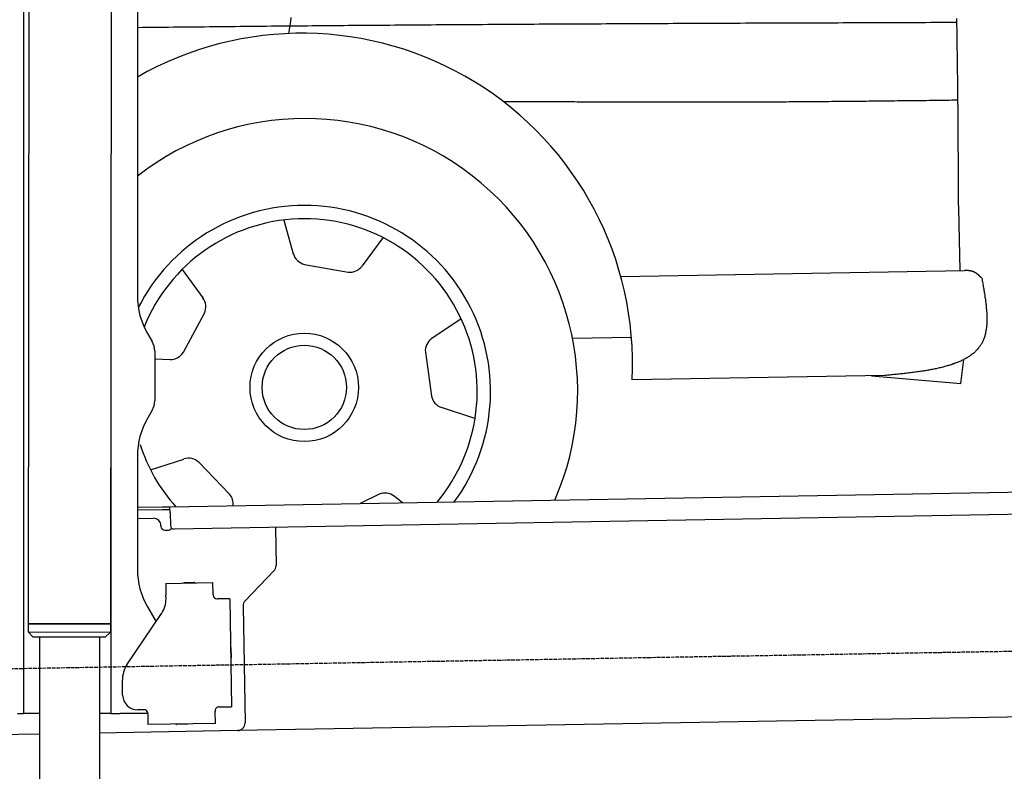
# Model space of a CAD drawing. Extents: x 1073 to 6773, y 5741 to 11866.
# Tile 40 of 54: x 4451 to 5763, y 7995 to 8998. Entities that reach past the tile are written whole.
import ezdxf

# ---------------------------------------------------------------- set-up
doc = ezdxf.new("R2010")
doc.units = 0
doc.linetypes.add('GEN3', pattern=[6.25, 5, -1.25])
doc.layers.get('0').update_dxf_attribs({"linetype": 'CONTINUOUS'})
doc.layers.add('3', color=6, linetype='GEN3')
doc.layers.add('CAR', color=10, linetype='CONTINUOUS')

msp = doc.modelspace()

# ---------------------------------------------------------------- linework, layer by layer
for p, q in [((4574.5, 10456.4), (4571.8, 8191.9)), ((4607.6, 10239.5), (4607.6, 8629.1)), ((4455.6, 10219.5), (4455.6, 8072.5)), ((4464.1, 10222.5), (4461.8, 8192.1)), ((4572.6, 8072.5), (4572.6, 8697)), ((4621, 8579.1), (4627.2, 8568.3)), ((4630.6, 8555.8), (4630.6, 8489.2)), ((4627.2, 8476.7), (4621, 8465.8)), ((4607.6, 8415.8), (4607.6, 8264.5)), ((4651, 8348), (6015.8, 8371.8)), ((4607.6, 8347.3), (4641, 8347.8)), ((4641, 8347.8), (4651, 8348)), ((4651.2, 8340), (4651, 8348)), ((4641.1, 8343.8), (4607.6, 8343.3)), ((4651.1, 8344), (4641.1, 8343.8)), ((4651.2, 8340), (4651.5, 8323)), ((6011.4, 8341.8), (4656.6, 8318.1)), ((4607.6, 8332.2), (4628.8, 8332.6)), ((4639, 8322.8), (4639, 8321.8)), ((4644.1, 8316.9), (4649.1, 8317)), ((4791.5, 8320.5), (4792.4, 8269.6)), ((4789.6, 8262.5), (4751.2, 8222.7)), ((4645.3, 8245.9), (4708.3, 8247)), ((4645.3, 8245.9), (4645.6, 8229.9)), ((4669.8, 8246.8), (4683.8, 8247.1)), ((4708.6, 8231), (4708.3, 8247)), ((4645.7, 8225.7), (4645.6, 8229.9)), ((4708.6, 8231), (4708.6, 8230)), ((4713.7, 8225.1), (4714.7, 8225.1)), ((4730.7, 8225.4), (4714.7, 8225.1)), ((4730.7, 8225.4), (4733.2, 8081.4)), ((4593.6, 8137.1), (4639.7, 8205.5)), ((4621, 8214.5), (4632.4, 8194.7)), ((4748.4, 8215.5), (4751.1, 8059.7)), ((4571.8, 8191.9), (4461.8, 8192.1)), ((4461.8, 8192.1), (4571.8, 8191.9)), ((4461.8, 8192.1), (4461.8, 8181.1)), ((4571.8, 8191.9), (4571.8, 8180.9)), ((4461.8, 8181.1), (4571.8, 8180.9)), ((4468.8, 8174.1), (4461.8, 8181.1)), ((4564.8, 8173.9), (4571.8, 8180.9)), ((4564.8, 8173.9), (4468.8, 8174.1)), ((4477.2, 8174), (4474.2, 6004)), ((4557.2, 8173.9), (4554.2, 6004)), ((4732.3, 8160.4), (4732.6, 8146.4)), ((4587.9, 8096.9), (4587.6, 8116.9)), ((4455.6, 8097.5), (4455.6, 8072.5)), ((4447.6, 8072.5), (4455.6, 8072.5)), ((4463.6, 8072.5), (4455.6, 8072.5)), ((4476.6, 8072.5), (4463.6, 8072.5)), ((4572.6, 8072.5), (4556.6, 8072.5)), ((4572.6, 8072.5), (4584.6, 8072.5)), ((4621.4, 8072.5), (4584.6, 8072.5)), ((4616.3, 8077.4), (4608.3, 8077.2)), ((4621.4, 8072.5), (4621.6, 8057.5)), ((4711.3, 8076), (4711.3, 8075)), ((4711.6, 8059), (4711.3, 8075)), ((4717.2, 8081.1), (4716.2, 8081.1)), ((4717.2, 8081.1), (4733.2, 8081.4)), ((4711.6, 8059), (4621.6, 8057.5)), ((5936.1, 8070.4), (4741.3, 8049.5)), ((4741.3, 8049.5), (4556.6, 8046.3)), ((4673.6, 8057.9), (4659.6, 8057.6)), ((4476.5, 8044.9), (4146.4, 8039.2))]:
    msp.add_line(p, q)
msp.add_polyline3d([(4621.4, 8072.4, 0), (4621.4, 8072.5, 0), (4621.4, 8072.5, 0), (4621.4, 8072.5, 0), (4621.4, 8072.5, 0), (4621.4, 8072.5, 0), (4621.4, 8072.5, 0), (4621.4, 8072.5, 0), (4621.4, 8072.5, 0), (4621.4, 8072.5, 0), (4621.4, 8072.5, 0), (4621.4, 8072.5, 0), (4621.4, 8072.5, 0), (4621.4, 8072.6, 0), (4621.4, 8072.6, 0), (4621.4, 8072.6, 0), (4621.4, 8072.6, 0), (4621.4, 8072.6, 0), (4621.4, 8072.6, 0), (4621.4, 8072.6, 0), (4621.4, 8072.6, 0), (4621.4, 8072.6, 0), (4621.4, 8072.6, 0), (4621.4, 8072.6, 0), (4621.4, 8072.6, 0), (4621.4, 8072.6, 0), (4621.3, 8072.6, 0), (4621.3, 8072.7, 0), (4621.3, 8072.7, 0), (4621.3, 8072.7, 0), (4621.3, 8072.7, 0), (4621.3, 8072.7, 0), (4621.3, 8072.7, 0), (4621.3, 8072.7, 0), (4621.3, 8072.7, 0), (4621.3, 8072.7, 0), (4621.3, 8072.7, 0), (4621.3, 8072.7, 0), (4621.3, 8072.8, 0), (4621.3, 8072.8, 0), (4621.3, 8072.8, 0), (4621.3, 8072.8, 0), (4621.3, 8072.8, 0), (4621.3, 8072.8, 0), (4621.3, 8072.8, 0), (4621.3, 8072.8, 0), (4621.3, 8072.8, 0), (4621.3, 8072.8, 0), (4621.3, 8072.8, 0), (4621.3, 8072.8, 0), (4621.3, 8072.8, 0), (4621.3, 8072.9, 0), (4621.3, 8072.9, 0), (4621.3, 8072.9, 0), (4621.3, 8072.9, 0), (4621.3, 8072.9, 0), (4621.3, 8072.9, 0), (4621.3, 8072.9, 0), (4621.3, 8072.9, 0), (4621.3, 8072.9, 0), (4621.3, 8072.9, 0), (4621.3, 8072.9, 0), (4621.3, 8072.9, 0), (4621.3, 8072.9, 0), (4621.3, 8072.9, 0), (4621.3, 8073, 0), (4621.3, 8073, 0), (4621.3, 8073, 0), (4621.3, 8073, 0), (4621.3, 8073, 0), (4621.3, 8073, 0), (4621.3, 8073, 0), (4621.3, 8073, 0), (4621.3, 8073, 0), (4621.3, 8073, 0), (4621.3, 8073, 0), (4621.3, 8073.1, 0), (4621.3, 8073.1, 0), (4621.3, 8073.1, 0), (4621.3, 8073.1, 0), (4621.3, 8073.1, 0), (4621.3, 8073.1, 0), (4621.3, 8073.1, 0), (4621.3, 8073.1, 0), (4621.3, 8073.1, 0), (4621.3, 8073.1, 0), (4621.3, 8073.1, 0), (4621.3, 8073.1, 0), (4621.3, 8073.1, 0), (4621.3, 8073.1, 0), (4621.3, 8073.2, 0), (4621.3, 8073.2, 0), (4621.3, 8073.2, 0), (4621.3, 8073.2, 0), (4621.3, 8073.2, 0), (4621.3, 8073.2, 0), (4621.3, 8073.2, 0), (4621.3, 8073.2, 0), (4621.3, 8073.2, 0), (4621.3, 8073.2, 0), (4621.3, 8073.2, 0), (4621.3, 8073.2, 0), (4621.3, 8073.2, 0), (4621.3, 8073.3, 0), (4621.3, 8073.3, 0), (4621.3, 8073.3, 0), (4621.3, 8073.3, 0), (4621.3, 8073.3, 0), (4621.3, 8073.3, 0), (4621.3, 8073.3, 0), (4621.3, 8073.3, 0), (4621.3, 8073.3, 0), (4621.3, 8073.3, 0), (4621.3, 8073.3, 0), (4621.3, 8073.4, 0), (4621.2, 8073.4, 0), (4621.2, 8073.4, 0), (4621.2, 8073.4, 0), (4621.2, 8073.4, 0), (4621.2, 8073.4, 0), (4621.2, 8073.4, 0), (4621.2, 8073.4, 0), (4621.2, 8073.4, 0), (4621.2, 8073.4, 0), (4621.2, 8073.4, 0), (4621.2, 8073.4, 0), (4621.2, 8073.4, 0), (4621.2, 8073.4, 0)])
for centre, radius, start, end in [((4571.6, 8673.5), 2, 60, 61.1039), ((4571.6, 8651.5), 2, 297.616, 300), ((4707.6, 8629.1), 100, 180, 210), ((4605.6, 8555.8), 25, 0, 30), ((4605.6, 8489.2), 25, 330, 0), ((4707.6, 8415.8), 100, 150, 180), ((4629, 8322.6), 10, 1, 91), ((4644, 8321.9), 5, 181, 271), ((4656.5, 8323.1), 5, 181, 271), ((4649, 8322), 5, 271, 327.7633), ((4782.4, 8269.4), 10, 316, 1), ((4707.6, 8264.5), 100, 180, 210), ((4669.8, 8245.8), 1, 91, 151), ((4683.8, 8246.1), 1, 31, 91), ((4713.6, 8230.1), 5, 181, 271), ((4571.6, 8223.5), 2, 60, 82.1586), ((4610.7, 8225), 35, 326, 1), ((4758.4, 8215.7), 10, 136, 181), ((4571.6, 8201.5), 2, 276.6849, 300), ((4731.3, 8160.4), 1, 1, 61), ((4622.6, 8117.5), 35, 146, 181), ((4731.6, 8146.4), 1, 301, 1), ((4607.9, 8097.2), 20, 181, 271), ((4616.4, 8072.4), 5, 12.537, 91), ((4716.3, 8076.1), 5, 91, 181), ((4659.6, 8058.6), 1, 211, 271), ((4673.6, 8058.9), 1, 271, 331), ((4741.1, 8059.5), 10, 271, 1)]:
    msp.add_arc(centre, radius, start, end)
at = {"layer": '3'}
msp.add_line((1175.3, 8075.3), (6230.4, 8163.5), dxfattribs=at)
at = {"layer": 'CAR'}
for p, q in [((5701.8, 8745.6), (5704, 8663.2)), ((4802.6, 8730.2), (4815.4, 8685.3)), ((4934.6, 8706.8), (4907.1, 8669.1)), ((4667.4, 8664.4), (4694.9, 8626.7)), ((4830.2, 8671.3), (4888.4, 8661)), ((5251.8, 8655.3), (5710, 8663.3)), ((4669, 8554.2), (4696.8, 8606.4)), ((5038.9, 8598.6), (5000.2, 8572.5)), ((5187.5, 8572.7), (5266.1, 8574.1)), ((4630.6, 8545.3), (4651.1, 8544.5)), ((4991.4, 8554.1), (4999.6, 8495.6)), ((5705.3, 8512.4), (5708.9, 8544.3)), ((5603.7, 8522.9), (5266.9, 8517.2)), ((5585.9, 8522.6), (5705.3, 8512.4)), ((5057.4, 8465.9), (5013, 8480.3)), ((4625.2, 8397.3), (4669.6, 8411.7)), ((4730.5, 8364.7), (4689.5, 8407.3)), ((4929.8, 8364.6), (4904.7, 8352.4)), ((4960.9, 8353.4), (4950, 8362))]:
    msp.add_line(p, q, dxfattribs=at)
for points in [[(5699.4, 8993.7, 0), (5692.6, 8993.6, 0), (5685.7, 8993.6, 0), (5678.8, 8993.6, 0), (5672, 8993.6, 0), (5665.1, 8993.6, 0), (5658.2, 8993.5, 0), (5651.4, 8993.5, 0), (5644.5, 8993.5, 0), (5637.6, 8993.5, 0), (5630.8, 8993.4, 0), (5623.9, 8993.4, 0), (5617, 8993.4, 0), (5610.2, 8993.4, 0), (5603.3, 8993.4, 0), (5596.4, 8993.3, 0), (5589.6, 8993.3, 0), (5582.7, 8993.3, 0), (5575.8, 8993.3, 0), (5569, 8993.2, 0), (5562.1, 8993.2, 0), (5555.2, 8993.2, 0), (5548.4, 8993.2, 0), (5541.5, 8993.1, 0), (5534.6, 8993.1, 0), (5527.8, 8993.1, 0), (5520.9, 8993.1, 0), (5514, 8993, 0), (5507.1, 8993, 0), (5500.3, 8993, 0), (5493.4, 8993, 0), (5486.6, 8992.9, 0), (5479.7, 8992.9, 0), (5472.8, 8992.9, 0), (5465.9, 8992.9, 0), (5459.1, 8992.8, 0), (5452.2, 8992.8, 0), (5445.4, 8992.8, 0), (5438.5, 8992.8, 0), (5431.6, 8992.7, 0), (5424.7, 8992.7, 0), (5417.9, 8992.7, 0), (5411, 8992.6, 0), (5404.1, 8992.6, 0), (5397.3, 8992.6, 0), (5390.4, 8992.6, 0), (5383.5, 8992.5, 0), (5376.7, 8992.5, 0), (5369.8, 8992.5, 0), (5362.9, 8992.5, 0), (5356.1, 8992.4, 0), (5349.2, 8992.4, 0), (5342.3, 8992.4, 0), (5335.5, 8992.3, 0), (5328.6, 8992.3, 0), (5321.7, 8992.3, 0), (5314.9, 8992.2, 0), (5308, 8992.2, 0), (5301.1, 8992.2, 0), (5294.3, 8992.1, 0), (5287.4, 8992.1, 0), (5280.5, 8992.1, 0), (5273.7, 8992, 0), (5266.8, 8992, 0), (5259.9, 8992, 0), (5253.1, 8992, 0), (5246.2, 8991.9, 0), (5239.3, 8991.9, 0), (5232.5, 8991.9, 0), (5225.6, 8991.8, 0), (5218.7, 8991.8, 0), (5211.9, 8991.8, 0), (5205, 8991.7, 0), (5198.1, 8991.7, 0), (5191.3, 8991.6, 0), (5184.4, 8991.6, 0), (5177.5, 8991.6, 0), (5170.7, 8991.5, 0), (5163.8, 8991.5, 0), (5156.9, 8991.5, 0), (5150.1, 8991.4, 0), (5143.2, 8991.4, 0), (5136.3, 8991.3, 0), (5129.5, 8991.3, 0), (5122.6, 8991.2, 0), (5115.7, 8991.2, 0), (5108.9, 8991.2, 0), (5102, 8991.1, 0), (5095.1, 8991.1, 0), (5088.2, 8991, 0), (5081.4, 8991, 0), (5074.5, 8991, 0), (5067.6, 8990.9, 0), (5060.8, 8990.9, 0), (5053.9, 8990.8, 0), (5047.1, 8990.8, 0), (5040.2, 8990.7, 0), (5033.3, 8990.7, 0), (5026.4, 8990.6, 0), (5019.6, 8990.6, 0), (5012.7, 8990.5, 0), (5005.9, 8990.5, 0), (4999, 8990.4, 0), (4992.1, 8990.4, 0), (4985.2, 8990.3, 0), (4978.4, 8990.3, 0), (4971.5, 8990.2, 0), (4964.6, 8990.2, 0), (4957.8, 8990.1, 0), (4950.9, 8990.1, 0), (4944.1, 8990, 0), (4937.2, 8990, 0), (4930.3, 8989.9, 0), (4923.4, 8989.9, 0), (4916.6, 8989.8, 0), (4909.7, 8989.8, 0), (4902.8, 8989.7, 0), (4896, 8989.6, 0), (4889.1, 8989.6, 0), (4882.2, 8989.5, 0), (4875.4, 8989.5, 0), (4868.5, 8989.4, 0), (4861.6, 8989.4, 0), (4854.8, 8989.3, 0), (4847.9, 8989.2, 0), (4841, 8989.2, 0), (4834.2, 8989.1, 0), (4827.3, 8989.1, 0), (4820.4, 8989, 0), (4813.6, 8988.9, 0), (4806.7, 8988.9, 0), (4799.8, 8988.8, 0), (4793, 8988.8, 0), (4786.1, 8988.7, 0), (4779.2, 8988.6, 0), (4772.4, 8988.6, 0), (4765.5, 8988.5, 0), (4758.6, 8988.4, 0), (4751.8, 8988.4, 0), (4744.9, 8988.3, 0), (4738, 8988.2, 0), (4731.2, 8988.2, 0), (4724.3, 8988.1, 0), (4717.4, 8988, 0), (4710.6, 8988, 0), (4703.7, 8987.9, 0), (4696.8, 8987.8, 0), (4690, 8987.8, 0), (4683.1, 8987.7, 0), (4676.2, 8987.6, 0), (4669.4, 8987.5, 0), (4662.5, 8987.5, 0), (4655.6, 8987.4, 0), (4648.8, 8987.3, 0), (4641.9, 8987.3, 0), (4635, 8987.2, 0), (4628.2, 8987.1, 0), (4621.3, 8987, 0), (4614.4, 8987, 0), (4607.6, 8986.9, 0)], [(4809.6, 8979.1, 0), (4810.4, 8984.4, 0), (4811.2, 8989.8, 0), (4811.9, 8995.1, 0), (4812.7, 9000.4, 0)], [(5699.3, 8999.1, 0), (5699.5, 8991.2, 0), (5699.6, 8983.2, 0), (5699.7, 8975.3, 0), (5699.9, 8967.4, 0), (5700, 8959.5, 0), (5700.1, 8951.6, 0), (5700.2, 8943.7, 0), (5700.3, 8935.7, 0), (5700.4, 8927.8, 0), (5700.5, 8919.9, 0), (5700.6, 8912, 0), (5700.7, 8904.1, 0), (5700.7, 8896.1, 0), (5700.8, 8888.2, 0), (5700.9, 8880.3, 0), (5701, 8872.4, 0), (5701, 8864.5, 0), (5701.1, 8856.5, 0), (5701.1, 8848.6, 0), (5701.2, 8840.7, 0), (5701.3, 8832.8, 0), (5701.3, 8824.8, 0), (5701.4, 8816.9, 0), (5701.4, 8809, 0), (5701.5, 8801.1, 0), (5701.5, 8793.1, 0), (5701.6, 8785.2, 0), (5701.6, 8777.3, 0), (5701.6, 8769.4, 0), (5701.7, 8761.4, 0), (5701.7, 8753.5, 0), (5701.8, 8745.6, 0)], [(5094.8, 8888.7, 0), (5098.6, 8888.6, 0), (5102.4, 8888.6, 0), (5106.2, 8888.6, 0), (5110, 8888.6, 0), (5113.8, 8888.6, 0), (5117.6, 8888.6, 0), (5121.5, 8888.5, 0), (5125.3, 8888.5, 0), (5129.1, 8888.5, 0), (5132.9, 8888.5, 0), (5136.7, 8888.5, 0), (5140.5, 8888.5, 0), (5144.3, 8888.5, 0), (5148.1, 8888.4, 0), (5152, 8888.4, 0), (5155.8, 8888.4, 0), (5159.6, 8888.4, 0), (5163.4, 8888.4, 0), (5167.2, 8888.4, 0), (5171, 8888.3, 0), (5174.8, 8888.3, 0), (5178.6, 8888.3, 0), (5182.4, 8888.3, 0), (5186.3, 8888.3, 0), (5190.1, 8888.3, 0), (5193.9, 8888.2, 0), (5197.7, 8888.2, 0), (5201.5, 8888.2, 0), (5205.3, 8888.2, 0), (5209.1, 8888.2, 0), (5212.9, 8888.2, 0), (5216.8, 8888.2, 0), (5220.6, 8888.1, 0), (5224.4, 8888.1, 0), (5228.2, 8888.1, 0), (5232, 8888.1, 0), (5235.8, 8888.1, 0), (5239.6, 8888.1, 0), (5243.4, 8888.1, 0), (5247.2, 8888.1, 0), (5251.1, 8888.1, 0), (5254.9, 8888, 0), (5258.7, 8888, 0), (5262.5, 8888, 0), (5266.3, 8888, 0), (5270.1, 8888, 0), (5273.9, 8888, 0), (5277.7, 8888, 0), (5281.6, 8888, 0), (5285.4, 8888, 0), (5289.2, 8888, 0), (5293, 8888, 0), (5296.8, 8888, 0), (5300.6, 8888, 0), (5304.4, 8888, 0), (5308.2, 8887.9, 0), (5312, 8887.9, 0), (5315.9, 8887.9, 0), (5319.7, 8887.9, 0), (5323.5, 8887.9, 0), (5327.3, 8887.9, 0), (5331.1, 8887.9, 0), (5334.9, 8887.9, 0), (5338.7, 8887.9, 0), (5342.5, 8887.9, 0), (5346.3, 8887.9, 0), (5350.1, 8887.9, 0), (5354, 8887.9, 0), (5357.8, 8887.9, 0), (5361.6, 8887.9, 0), (5365.4, 8887.9, 0), (5369.2, 8887.9, 0), (5373, 8887.9, 0), (5376.8, 8887.9, 0), (5380.6, 8887.9, 0), (5384.5, 8887.9, 0), (5388.3, 8888, 0), (5392.1, 8888, 0), (5395.9, 8888, 0), (5399.7, 8888, 0), (5403.5, 8888, 0), (5407.3, 8888, 0), (5411.1, 8888, 0), (5414.9, 8888, 0), (5418.8, 8888, 0), (5422.6, 8888, 0), (5426.4, 8888, 0), (5430.2, 8888.1, 0), (5434, 8888.1, 0), (5437.8, 8888.1, 0), (5441.6, 8888.1, 0), (5445.4, 8888.1, 0), (5449.2, 8888.1, 0), (5453.1, 8888.1, 0), (5456.9, 8888.2, 0), (5460.7, 8888.2, 0), (5464.5, 8888.2, 0), (5468.3, 8888.2, 0), (5472.1, 8888.2, 0), (5475.9, 8888.3, 0), (5479.7, 8888.3, 0), (5483.6, 8888.3, 0), (5487.4, 8888.3, 0), (5491.2, 8888.4, 0), (5495, 8888.4, 0), (5498.8, 8888.4, 0), (5502.6, 8888.4, 0), (5506.4, 8888.5, 0), (5510.2, 8888.5, 0), (5514, 8888.5, 0), (5517.9, 8888.6, 0), (5521.7, 8888.6, 0), (5525.5, 8888.6, 0), (5529.3, 8888.6, 0), (5533.1, 8888.7, 0), (5536.9, 8888.7, 0), (5540.7, 8888.8, 0), (5544.5, 8888.8, 0), (5548.3, 8888.8, 0), (5552.2, 8888.9, 0), (5556, 8888.9, 0), (5559.8, 8888.9, 0), (5563.6, 8889, 0), (5567.4, 8889, 0), (5571.2, 8889, 0), (5575, 8889.1, 0), (5578.8, 8889.1, 0), (5582.6, 8889.2, 0), (5586.5, 8889.2, 0), (5590.3, 8889.2, 0), (5594.1, 8889.3, 0), (5597.9, 8889.3, 0), (5601.7, 8889.4, 0), (5605.5, 8889.4, 0), (5609.3, 8889.5, 0), (5613.1, 8889.5, 0), (5616.9, 8889.5, 0), (5620.8, 8889.6, 0), (5624.6, 8889.6, 0), (5628.4, 8889.7, 0), (5632.2, 8889.7, 0), (5636, 8889.8, 0), (5639.8, 8889.8, 0), (5643.6, 8889.9, 0), (5647.4, 8889.9, 0), (5651.2, 8889.9, 0), (5655.1, 8890, 0), (5658.9, 8890, 0), (5662.7, 8890.1, 0), (5666.5, 8890.1, 0), (5670.3, 8890.2, 0), (5674.1, 8890.2, 0), (5677.9, 8890.3, 0), (5681.7, 8890.3, 0), (5685.6, 8890.4, 0), (5689.4, 8890.4, 0), (5693.2, 8890.5, 0), (5697, 8890.5, 0), (5700.8, 8890.5, 0)], [(5733.2, 8652.7, 0), (5733.1, 8652.8, 0), (5732.9, 8652.9, 0), (5732.8, 8653.1, 0), (5732.7, 8653.2, 0), (5732.6, 8653.3, 0), (5732.4, 8653.4, 0), (5732.3, 8653.5, 0), (5732.2, 8653.7, 0), (5732.1, 8653.8, 0), (5732, 8653.9, 0), (5731.8, 8654, 0), (5731.7, 8654.1, 0), (5731.6, 8654.3, 0), (5731.5, 8654.4, 0), (5731.4, 8654.5, 0), (5731.2, 8654.6, 0), (5731.1, 8654.7, 0), (5731, 8654.9, 0), (5730.9, 8655, 0), (5730.7, 8655.1, 0), (5730.6, 8655.2, 0), (5730.5, 8655.3, 0), (5730.4, 8655.5, 0), (5730.2, 8655.6, 0), (5730.1, 8655.7, 0), (5730, 8655.8, 0), (5729.9, 8655.9, 0), (5729.8, 8656, 0), (5729.6, 8656.1, 0), (5729.5, 8656.3, 0), (5729.4, 8656.4, 0), (5729.2, 8656.5, 0), (5729.1, 8656.6, 0), (5729, 8656.7, 0), (5728.9, 8656.8, 0), (5728.8, 8656.9, 0), (5728.6, 8657, 0), (5728.5, 8657.1, 0), (5728.4, 8657.3, 0), (5728.2, 8657.4, 0), (5728.1, 8657.5, 0), (5728, 8657.6, 0), (5727.9, 8657.7, 0), (5727.7, 8657.8, 0), (5727.6, 8657.9, 0), (5727.5, 8658, 0), (5727.4, 8658.1, 0), (5727.2, 8658.2, 0), (5727.1, 8658.3, 0), (5726.9, 8658.4, 0), (5726.8, 8658.5, 0), (5726.7, 8658.6, 0), (5726.6, 8658.7, 0), (5726.4, 8658.8, 0), (5726.3, 8658.9, 0), (5726.2, 8659, 0), (5726, 8659.1, 0), (5725.9, 8659.2, 0), (5725.8, 8659.3, 0), (5725.6, 8659.4, 0), (5725.5, 8659.5, 0), (5725.4, 8659.5, 0), (5725.2, 8659.6, 0), (5725.1, 8659.7, 0), (5724.9, 8659.8, 0), (5724.8, 8659.9, 0), (5724.7, 8660, 0), (5724.5, 8660.1, 0), (5724.4, 8660.1, 0), (5724.3, 8660.2, 0), (5724.1, 8660.3, 0), (5724, 8660.4, 0), (5723.8, 8660.5, 0), (5723.7, 8660.5, 0), (5723.6, 8660.6, 0), (5723.4, 8660.7, 0), (5723.3, 8660.8, 0), (5723.1, 8660.8, 0), (5723, 8660.9, 0), (5722.8, 8661, 0), (5722.7, 8661, 0), (5722.5, 8661.1, 0), (5722.4, 8661.2, 0), (5722.2, 8661.2, 0), (5722.1, 8661.3, 0), (5721.9, 8661.4, 0), (5721.8, 8661.4, 0), (5721.6, 8661.5, 0), (5721.5, 8661.5, 0), (5721.4, 8661.6, 0), (5721.2, 8661.6, 0), (5721.1, 8661.7, 0), (5720.9, 8661.7, 0), (5720.7, 8661.8, 0), (5720.6, 8661.8, 0), (5720.4, 8661.9, 0), (5720.3, 8661.9, 0), (5720.1, 8662, 0), (5720, 8662, 0), (5719.8, 8662.1, 0), (5719.6, 8662.1, 0), (5719.5, 8662.1, 0), (5719.3, 8662.2, 0), (5719.2, 8662.2, 0), (5719, 8662.3, 0), (5718.9, 8662.3, 0), (5718.7, 8662.3, 0), (5718.5, 8662.4, 0), (5718.4, 8662.4, 0), (5718.2, 8662.4, 0), (5718.1, 8662.5, 0), (5717.9, 8662.5, 0), (5717.7, 8662.5, 0), (5717.6, 8662.5, 0), (5717.4, 8662.6, 0), (5717.2, 8662.6, 0), (5717.1, 8662.6, 0), (5716.9, 8662.7, 0), (5716.8, 8662.7, 0), (5716.6, 8662.7, 0), (5716.4, 8662.7, 0), (5716.3, 8662.8, 0), (5716.1, 8662.8, 0), (5715.9, 8662.8, 0), (5715.8, 8662.8, 0), (5715.6, 8662.8, 0), (5715.4, 8662.9, 0), (5715.3, 8662.9, 0), (5715.1, 8662.9, 0), (5714.9, 8662.9, 0), (5714.8, 8662.9, 0), (5714.6, 8663, 0), (5714.4, 8663, 0), (5714.3, 8663, 0), (5714.1, 8663, 0), (5713.9, 8663, 0), (5713.8, 8663, 0), (5713.6, 8663, 0), (5713.4, 8663.1, 0), (5713.2, 8663.1, 0), (5713.1, 8663.1, 0), (5712.9, 8663.1, 0), (5712.8, 8663.1, 0), (5712.6, 8663.1, 0), (5712.4, 8663.1, 0), (5712.2, 8663.1, 0), (5712.1, 8663.2, 0), (5711.9, 8663.2, 0), (5711.7, 8663.2, 0), (5711.6, 8663.2, 0), (5711.4, 8663.2, 0), (5711.2, 8663.2, 0), (5711, 8663.2, 0), (5710.9, 8663.2, 0), (5710.7, 8663.2, 0), (5710.5, 8663.2, 0), (5710.4, 8663.3, 0), (5710.2, 8663.3, 0), (5710, 8663.3, 0)], [(5733.2, 8652.7, 0), (5733.5, 8651.1, 0), (5733.7, 8649.5, 0), (5734, 8648, 0), (5734.3, 8646.4, 0), (5734.6, 8644.8, 0), (5734.8, 8643.3, 0), (5735.1, 8641.7, 0), (5735.4, 8640.1, 0), (5735.6, 8638.6, 0), (5735.9, 8637, 0), (5736.1, 8635.5, 0), (5736.4, 8633.9, 0), (5736.6, 8632.4, 0), (5736.9, 8630.8, 0), (5737.1, 8629.3, 0), (5737.3, 8627.7, 0), (5737.5, 8626.2, 0), (5737.8, 8624.7, 0), (5737.9, 8623.1, 0), (5738.1, 8621.6, 0), (5738.3, 8620.1, 0), (5738.5, 8618.6, 0), (5738.7, 8617.1, 0), (5738.8, 8615.6, 0), (5739, 8614.1, 0), (5739.1, 8612.6, 0), (5739.3, 8611.2, 0), (5739.4, 8609.7, 0), (5739.5, 8608.3, 0), (5739.6, 8606.8, 0), (5739.6, 8605.4, 0), (5739.7, 8604, 0), (5739.8, 8602.5, 0), (5739.8, 8601.1, 0), (5739.8, 8599.7, 0), (5739.8, 8598.3, 0), (5739.8, 8597, 0), (5739.8, 8595.6, 0), (5739.8, 8594.2, 0), (5739.7, 8592.9, 0), (5739.6, 8591.6, 0), (5739.6, 8590.2, 0), (5739.5, 8588.9, 0), (5739.3, 8587.6, 0), (5739.2, 8586.4, 0), (5739, 8585.1, 0), (5738.9, 8583.8, 0), (5738.6, 8582.6, 0), (5738.4, 8581.4, 0), (5738.2, 8580.2, 0), (5737.9, 8579, 0), (5737.6, 8577.8, 0), (5737.3, 8576.6, 0), (5737, 8575.5, 0), (5736.6, 8574.3, 0), (5736.3, 8573.2, 0), (5735.9, 8572.1, 0), (5735.4, 8571, 0), (5735, 8569.9, 0), (5734.5, 8568.9, 0), (5734, 8567.9, 0), (5733.5, 8566.8, 0), (5732.9, 8565.8, 0), (5732.4, 8564.9, 0), (5731.8, 8563.9, 0), (5731.1, 8562.9, 0), (5730.5, 8562, 0), (5729.8, 8561.1, 0), (5729.1, 8560.2, 0), (5728.4, 8559.3, 0), (5727.7, 8558.4, 0), (5726.9, 8557.6, 0), (5726.1, 8556.8, 0), (5725.3, 8555.9, 0), (5724.5, 8555.1, 0), (5723.7, 8554.3, 0), (5722.8, 8553.5, 0), (5721.9, 8552.8, 0), (5721, 8552, 0), (5720.1, 8551.3, 0), (5719.1, 8550.6, 0), (5718.1, 8549.9, 0), (5717.1, 8549.2, 0), (5716.1, 8548.5, 0), (5715.1, 8547.8, 0), (5714.1, 8547.2, 0), (5713, 8546.5, 0), (5711.9, 8545.9, 0), (5710.8, 8545.3, 0), (5709.7, 8544.7, 0), (5708.5, 8544.1, 0), (5707.4, 8543.5, 0), (5706.2, 8543, 0), (5705, 8542.4, 0), (5703.8, 8541.9, 0), (5702.6, 8541.3, 0), (5701.4, 8540.8, 0), (5700.1, 8540.3, 0), (5698.8, 8539.8, 0), (5697.5, 8539.3, 0), (5696.2, 8538.8, 0), (5694.9, 8538.4, 0), (5693.6, 8537.9, 0), (5692.2, 8537.5, 0), (5690.9, 8537, 0), (5689.5, 8536.6, 0), (5688.1, 8536.2, 0), (5686.7, 8535.8, 0), (5685.3, 8535.4, 0), (5683.9, 8535, 0), (5682.5, 8534.6, 0), (5681, 8534.2, 0), (5679.6, 8533.8, 0), (5678.1, 8533.5, 0), (5676.6, 8533.1, 0), (5675.1, 8532.8, 0), (5673.6, 8532.5, 0), (5672.1, 8532.1, 0), (5670.5, 8531.8, 0), (5669, 8531.5, 0), (5667.4, 8531.2, 0), (5665.9, 8530.9, 0), (5664.3, 8530.6, 0), (5662.8, 8530.3, 0), (5661.2, 8530, 0), (5659.6, 8529.8, 0), (5658, 8529.5, 0), (5656.4, 8529.2, 0), (5654.7, 8529, 0), (5653.1, 8528.7, 0), (5651.5, 8528.5, 0), (5649.8, 8528.2, 0), (5648.2, 8528, 0), (5646.5, 8527.8, 0), (5644.9, 8527.5, 0), (5643.2, 8527.3, 0), (5641.5, 8527.1, 0), (5639.9, 8526.9, 0), (5638.2, 8526.7, 0), (5636.5, 8526.5, 0), (5634.8, 8526.2, 0), (5633.1, 8526, 0), (5631.4, 8525.8, 0), (5629.7, 8525.6, 0), (5628, 8525.5, 0), (5626.2, 8525.3, 0), (5624.5, 8525.1, 0), (5622.8, 8524.9, 0), (5621.1, 8524.7, 0), (5619.4, 8524.5, 0), (5617.6, 8524.3, 0), (5615.9, 8524.2, 0), (5614.2, 8524, 0), (5612.4, 8523.8, 0), (5610.7, 8523.6, 0), (5609, 8523.5, 0), (5607.2, 8523.3, 0), (5605.5, 8523.1, 0), (5603.7, 8522.9, 0)]]:
    msp.add_polyline3d(points, dxfattribs=at)
for radius in [72.3, 56.2]:
    msp.add_circle((4830, 8507.2), radius, dxfattribs=at)
for centre, radius, start, end in [((4826.9, 8538.9), 440.6, 357.1732, 119.8575), ((4831.1, 8502.5), 363.3, 336.3899, 127.9711), ((4830.2, 8501.8), 248.1, 323.6114, 153.1889), ((4830.2, 8501.8), 230.3, 320.1408, 158.0922), ((4834.7, 8690.8), 20, 195.9096, 257.086), ((4890.9, 8680.8), 20, 262.8018, 323.9782), ((4678.7, 8614.9), 20, 334.8018, 35.9782), ((5011.3, 8555.9), 20, 123.9096, 185.086), ((4651.8, 8564.5), 20, 267.9096, 329.086), ((5019.2, 8499.3), 20, 190.8018, 251.9782), ((4830.2, 8501.8), 230.3, 197.9235, 221.8592), ((4675.8, 8392.7), 20, 46.8018, 107.9782), ((4715.4, 8351.5), 20, 354.0766, 41.086), ((4937.6, 8346.2), 20, 51.9096, 113.086)]:
    msp.add_arc(centre, radius, start, end, dxfattribs=at)

doc.saveas('drawing.dxf')
